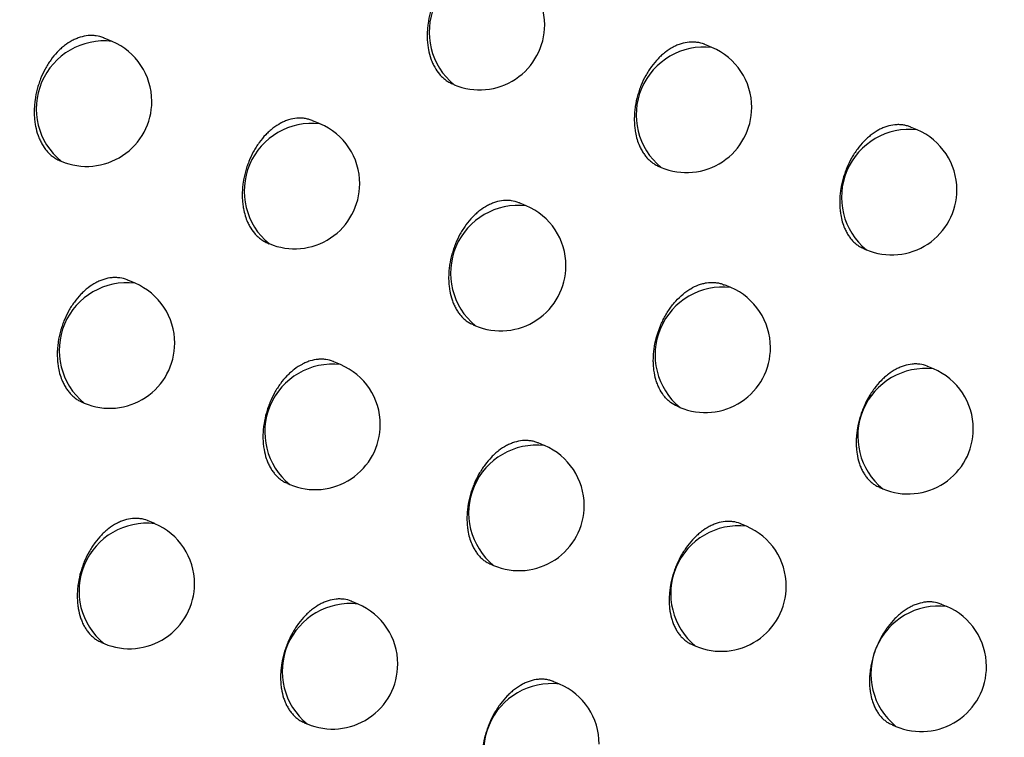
# Model space of a CAD drawing. Header units: millimetres. Extents: x -0.66 to 0.91, y -0.4 to 0.64.
# Tile 136 of 241: x 0.69367 to 0.70123, y -0.17097 to -0.16546. Entities that reach past the tile are written whole.
import ezdxf

# ---------------------------------------------------------------- set-up
doc = ezdxf.new("R2010")
doc.units = ezdxf.units.MM
doc.layers.add('FORMAT', color=7, linetype='Continuous')

msp = doc.modelspace()

# ---------------------------------------------------------------- linework, layer by layer
at = {"layer": 'FORMAT', "color": 7, "linetype": 'Continuous', "lineweight": 25}
for p, q in [((0.694383, -0.165626), (0.694323, -0.165601)), ((0.698988, -0.165673), (0.698934, -0.16565)), ((0.696996, -0.165953), (0.697009, -0.165958)), ((0.695979, -0.166259), (0.695922, -0.166235)), ((0.700563, -0.166306), (0.700513, -0.166285)), ((0.693983, -0.166543), (0.693993, -0.166547)), ((0.698582, -0.166587), (0.698598, -0.166594)), ((0.697562, -0.166889), (0.697509, -0.166867)), ((0.695575, -0.167174), (0.695589, -0.16718)), ((0.700154, -0.167218), (0.700174, -0.167227)), ((0.694559, -0.167483), (0.694503, -0.16746)), ((0.699132, -0.167517), (0.699083, -0.167496)), ((0.697155, -0.167803), (0.697172, -0.16781)), ((0.696136, -0.168108), (0.696085, -0.168086)), ((0.700689, -0.168142), (0.700643, -0.168122)), ((0.694154, -0.168398), (0.694169, -0.168404)), ((0.698722, -0.168429), (0.698743, -0.168438)), ((0.697701, -0.168731), (0.697653, -0.16871)), ((0.695729, -0.169021), (0.695747, -0.169029)), ((0.700275, -0.169052), (0.700299, -0.169062)), ((0.694711, -0.16933), (0.69466, -0.169309)), ((0.699253, -0.16935), (0.699208, -0.169332)), ((0.69729, -0.169642), (0.697312, -0.169652)), ((0.696271, -0.169948), (0.696223, -0.169928)), ((0.700789, -0.169967), (0.700749, -0.16995)), ((0.694302, -0.170243), (0.694321, -0.170251)), ((0.698838, -0.170261), (0.698863, -0.170271)), ((0.697817, -0.170562), (0.697773, -0.170544)), ((0.695858, -0.170859), (0.695881, -0.170869)), ((0.700371, -0.170875), (0.7004, -0.170888))]:
    msp.add_line(p, q, dxfattribs=at)
for centre, radius, start, end in [((0.697338, -0.165555), 0.0005209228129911, 83.34982, 230.761992), ((0.697204, -0.165498), 0.0005, 0, 67.055906), ((0.697204, -0.165498), 0.0005, 247.055906, 0), ((0.694322, -0.166143), 0.0005209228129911, 83.34982, 230.761992), ((0.694188, -0.166086), 0.0005000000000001, 0, 67.055906), ((0.698927, -0.16619), 0.0005209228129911, 83.34982, 230.761992), ((0.698793, -0.166133), 0.0005000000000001, 0, 67.055906), ((0.694188, -0.166086), 0.0005000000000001, 247.055906, 0), ((0.698793, -0.166133), 0.0005000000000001, 247.055906, 0), ((0.695918, -0.166776), 0.0005209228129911, 83.34982, 230.761992), ((0.695784, -0.166719), 0.0005000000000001, 0, 67.055906), ((0.700503, -0.166823), 0.0005209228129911, 83.34982, 230.761992), ((0.700368, -0.166766), 0.0005, 0, 67.055906), ((0.695784, -0.166719), 0.0005000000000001, 247.055906, 0), ((0.700368, -0.166766), 0.0005, 247.055906, 0), ((0.697502, -0.167406), 0.0005209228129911, 83.34982, 230.761992), ((0.697367, -0.167349), 0.0005000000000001, 0, 67.055906), ((0.697367, -0.167349), 0.0005000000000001, 247.055906, 0), ((0.694498, -0.168), 0.000520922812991, 83.34982, 230.761992), ((0.694364, -0.167944), 0.0005000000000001, 0, 67.055906), ((0.699072, -0.168034), 0.0005209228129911, 83.34982, 230.761992), ((0.698937, -0.167977), 0.0005, 0, 67.055906), ((0.694364, -0.167944), 0.0005000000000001, 247.055906, 0), ((0.698937, -0.167977), 0.0005, 247.055906, 0), ((0.696076, -0.168626), 0.0005209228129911, 83.34982, 230.761992), ((0.695942, -0.168569), 0.0005000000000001, 0, 67.055906), ((0.700628, -0.168659), 0.000520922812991, 83.34982, 230.761992), ((0.700494, -0.168602), 0.0005000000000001, 0, 67.055906), ((0.695942, -0.168569), 0.0005000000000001, 247.055906, 0), ((0.700494, -0.168602), 0.0005000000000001, 247.055906, 0), ((0.697641, -0.169248), 0.000520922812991, 83.34982, 230.761992), ((0.697507, -0.169191), 0.0005, 0, 67.055906), ((0.697507, -0.169191), 0.0005, 247.055906, 0), ((0.69465, -0.169848), 0.0005209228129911, 83.34982, 230.761992), ((0.694516, -0.169791), 0.0005000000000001, 0, 67.055906), ((0.699192, -0.169868), 0.000520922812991, 83.34982, 230.761992), ((0.699058, -0.169811), 0.0005000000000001, 0, 67.055906), ((0.694516, -0.169791), 0.0005000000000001, 247.055906, 0), ((0.699058, -0.169811), 0.0005000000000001, 247.055906, 0), ((0.69621, -0.170465), 0.000520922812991, 83.34982, 230.761992), ((0.696076, -0.170408), 0.0005000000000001, 0, 67.055906), ((0.700729, -0.170484), 0.0005209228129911, 83.34982, 230.761992), ((0.700595, -0.170427), 0.0005, 360, 67.055906), ((0.696076, -0.170408), 0.0005000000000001, 247.055906, 0), ((0.700595, -0.170427), 0.0005000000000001, 247.055906, 360), ((0.697756, -0.17108), 0.0005209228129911, 83.34982, 230.761992), ((0.697622, -0.171023), 0.0005, 0, 67.055906)]:
    msp.add_arc(centre, radius, start, end, dxfattribs=at)
for points, knots in [([(0.6705967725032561, -0.1727252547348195), (0.6713366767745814, -0.1722604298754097), (0.6774683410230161, -0.1684083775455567), (0.6889959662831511, -0.1612422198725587), (0.7051856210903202, -0.1513490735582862), (0.7213831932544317, -0.1416280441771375), (0.733603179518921, -0.1344214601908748), (0.7404230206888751, -0.1304512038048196), (0.7418410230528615, -0.1296256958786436)], [0, 0, 0, 0, 0.0311834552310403, 0.2584205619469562, 0.4856768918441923, 0.712990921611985, 0.9403241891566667, 1, 1, 1, 1]), ([(0.7413280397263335, -0.1357739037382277), (0.7334972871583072, -0.1400530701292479), (0.7178352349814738, -0.1486117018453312), (0.6949304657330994, -0.1619704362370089), (0.6798858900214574, -0.1712743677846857), (0.672587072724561, -0.1757881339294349)], [0, 0, 0, 0, 0.3398546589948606, 0.6797330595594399, 1, 1, 1, 1]), ([(0.7716482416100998, -0.1374241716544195), (0.7629459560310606, -0.1435037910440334), (0.7455392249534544, -0.1556645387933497), (0.719558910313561, -0.1749755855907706), (0.7023572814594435, -0.1885391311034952), (0.6937575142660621, -0.1953200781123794)], [0, 0, 0, 0, 0.3333052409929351, 0.666693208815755, 1, 1, 1, 1]), ([(0.6897636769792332, -0.1851559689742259), (0.6943681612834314, -0.1812856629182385), (0.70357902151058, -0.1735434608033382), (0.7174479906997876, -0.1622870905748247), (0.731347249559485, -0.1512673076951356), (0.7406269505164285, -0.1441630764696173), (0.7452677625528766, -0.1406102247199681)], [0, 0, 0, 0, 0.2497424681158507, 0.4995875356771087, 0.7497419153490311, 1, 1, 1, 1]), ([(0.7392231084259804, -0.1442338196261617), (0.7308114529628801, -0.1507881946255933), (0.717937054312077, -0.1608199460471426), (0.700639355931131, -0.1749681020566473), (0.6917616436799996, -0.1824570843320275), (0.6873219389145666, -0.1862022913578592)], [0, 0, 0, 0, 0.4851334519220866, 0.7425175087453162, 1, 1, 1, 1]), ([(0.6904517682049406, -0.1919713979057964), (0.6924596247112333, -0.1903677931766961), (0.7027261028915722, -0.182168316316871), (0.7213285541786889, -0.1677778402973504), (0.7383869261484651, -0.1551697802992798), (0.7471314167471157, -0.1488758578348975), (0.7475249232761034, -0.1485926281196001)], [0, 0, 0, 0, 0.1061557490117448, 0.5427906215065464, 0.9794253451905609, 1, 1, 1, 1]), ([(0.6973409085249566, -0.1650129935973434), (0.6973394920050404, -0.1650123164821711), (0.69732012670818, -0.1650030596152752), (0.6972890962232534, -0.1649960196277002), (0.697249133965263, -0.1649924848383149), (0.6972083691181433, -0.1649939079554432), (0.6971668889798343, -0.1650021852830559), (0.6971256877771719, -0.1650172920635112), (0.6970849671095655, -0.1650367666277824), (0.6970452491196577, -0.1650626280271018), (0.6970075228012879, -0.1650942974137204), (0.6969713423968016, -0.1651296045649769), (0.6969377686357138, -0.1651700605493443), (0.6969076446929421, -0.1652147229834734), (0.6968799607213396, -0.1652619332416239), (0.6968561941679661, -0.1653125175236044), (0.6968369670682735, -0.1653652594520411), (0.6968208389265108, -0.1654191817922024), (0.6968095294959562, -0.1654743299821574), (0.6968033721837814, -0.1655293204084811), (0.6968013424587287, -0.1655702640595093), (0.6968018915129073, -0.1656104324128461), (0.6968050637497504, -0.165650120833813), (0.6968127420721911, -0.1657010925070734), (0.6968255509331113, -0.1657493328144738), (0.6968431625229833, -0.1657935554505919), (0.6968639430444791, -0.1658348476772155), (0.6968891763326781, -0.1658712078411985), (0.6969182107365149, -0.165901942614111), (0.6969419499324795, -0.1659217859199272), (0.6969676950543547, -0.1659398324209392), (0.6969869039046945, -0.1659472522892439), (0.6969969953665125, -0.1659511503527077)], [0, 0, 0, 0, 0.0042344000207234, 0.0578886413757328, 0.0852812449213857, 0.1117035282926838, 0.1651596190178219, 0.1924499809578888, 0.2187979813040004, 0.2721015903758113, 0.2993113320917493, 0.3256452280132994, 0.3789176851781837, 0.4061084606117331, 0.4324952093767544, 0.485872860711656, 0.5131155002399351, 0.539595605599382, 0.5931620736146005, 0.6205013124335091, 0.647070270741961, 0.6738244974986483, 0.7008655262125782, 0.7282993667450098, 0.7814711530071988, 0.8087534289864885, 0.8362367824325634, 0.8895680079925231, 0.9166397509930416, 0.9441084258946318, 0.970637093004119, 1, 1, 1, 1]), ([(0.6943227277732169, -0.16560082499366), (0.694321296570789, -0.1656001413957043), (0.6943018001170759, -0.1655908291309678), (0.6942706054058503, -0.1655837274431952), (0.6942304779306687, -0.165580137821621), (0.6941895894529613, -0.1655815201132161), (0.6941480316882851, -0.1655897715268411), (0.694106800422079, -0.1656048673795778), (0.6940660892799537, -0.1656243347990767), (0.6940264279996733, -0.1656501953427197), (0.6939887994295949, -0.1656818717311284), (0.6939527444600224, -0.1657171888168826), (0.6939193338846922, -0.1657576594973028), (0.693889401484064, -0.1658023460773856), (0.6938619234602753, -0.1658495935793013), (0.6938383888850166, -0.1659002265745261), (0.6938194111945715, -0.1659530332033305), (0.6938035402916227, -0.1660070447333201), (0.6937925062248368, -0.166062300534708), (0.6937866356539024, -0.1661174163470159), (0.6937848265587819, -0.1661584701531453), (0.6937856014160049, -0.1661987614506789), (0.6937890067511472, -0.1662385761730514), (0.6937969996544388, -0.166289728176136), (0.6938101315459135, -0.1663381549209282), (0.6938280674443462, -0.1663825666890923), (0.6938491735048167, -0.1664240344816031), (0.6938747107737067, -0.1664606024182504), (0.6939040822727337, -0.1664914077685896), (0.6939279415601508, -0.1665116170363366), (0.6939534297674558, -0.1665282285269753), (0.6939717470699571, -0.1665384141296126), (0.693981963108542, -0.1665421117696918), (0.6939828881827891, -0.1665424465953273)], [0, 0, 0, 0, 0.0042520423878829, 0.057923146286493, 0.0853253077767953, 0.1117351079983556, 0.165166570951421, 0.1924450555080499, 0.2187655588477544, 0.2720137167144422, 0.2991952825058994, 0.3254987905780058, 0.3787094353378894, 0.405868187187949, 0.4322348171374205, 0.4855710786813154, 0.512791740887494, 0.5392704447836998, 0.592833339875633, 0.6201698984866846, 0.6467563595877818, 0.6735280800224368, 0.7005865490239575, 0.728037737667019, 0.781266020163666, 0.8085773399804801, 0.8360900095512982, 0.8894740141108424, 0.916572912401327, 0.9440696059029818, 0.9706108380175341, 0.9973387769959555, 1, 1, 1, 1]), ([(0.6989336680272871, -0.1656502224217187), (0.6989322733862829, -0.1656495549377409), (0.6989131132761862, -0.1656403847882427), (0.6988823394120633, -0.1656334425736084), (0.6988426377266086, -0.1656299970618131), (0.6988020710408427, -0.1656314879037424), (0.6987607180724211, -0.165639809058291), (0.6987195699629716, -0.1656549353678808), (0.6986788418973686, -0.1656744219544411), (0.698639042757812, -0.1657002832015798), (0.6986011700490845, -0.1657319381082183), (0.6985647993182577, -0.1657672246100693), (0.6985309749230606, -0.1658076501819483), (0.6985005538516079, -0.1658522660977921), (0.6984725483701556, -0.1658994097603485), (0.6984484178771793, -0.16594990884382), (0.6984287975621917, -0.1660025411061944), (0.6984122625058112, -0.1660563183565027), (0.6984005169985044, -0.1661112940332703), (0.6983939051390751, -0.1661660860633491), (0.6983915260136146, -0.1662068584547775), (0.6983917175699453, -0.1662468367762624), (0.6983945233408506, -0.1662863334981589), (0.6984035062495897, -0.1663497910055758), (0.6984211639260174, -0.1664088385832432), (0.6984463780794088, -0.1664597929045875), (0.6984637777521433, -0.1664880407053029), (0.6984831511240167, -0.1665135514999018), (0.6985047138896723, -0.1665364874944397), (0.6985280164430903, -0.1665564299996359), (0.6985529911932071, -0.1665728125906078), (0.6985709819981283, -0.1665828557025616), (0.6985810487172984, -0.1665864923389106), (0.6985819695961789, -0.1665868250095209)], [0, 0, 0, 0, 0.0042102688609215, 0.057842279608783, 0.085222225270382, 0.1116623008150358, 0.1651535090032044, 0.192460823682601, 0.2188477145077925, 0.2722297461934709, 0.2994793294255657, 0.3258563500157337, 0.3792165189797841, 0.4064527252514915, 0.4328682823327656, 0.4863051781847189, 0.5135792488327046, 0.5400620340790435, 0.5936349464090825, 0.6209786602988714, 0.6475241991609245, 0.6742550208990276, 0.7012727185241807, 0.7286833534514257, 0.8088803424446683, 0.8363243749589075, 0.8628852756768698, 0.8896323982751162, 0.9166682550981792, 0.9440998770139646, 0.9706127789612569, 0.9973117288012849, 1, 1, 1, 1]), ([(0.6959221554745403, -0.1662350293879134), (0.6959207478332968, -0.1662343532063), (0.6959104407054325, -0.1662294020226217), (0.6958899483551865, -0.1662233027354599), (0.6958606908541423, -0.1662170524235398), (0.6958305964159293, -0.1662146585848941), (0.6957899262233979, -0.1662160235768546), (0.6957484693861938, -0.1662243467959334), (0.695707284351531, -0.1662394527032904), (0.6956665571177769, -0.1662589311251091), (0.6956268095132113, -0.1662847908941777), (0.6955890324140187, -0.1663164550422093), (0.6955527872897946, -0.1663517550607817), (0.6955191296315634, -0.1663922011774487), (0.6954889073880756, -0.1664368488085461), (0.6954611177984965, -0.1664840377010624), (0.6954372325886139, -0.1665345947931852), (0.6954178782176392, -0.1665873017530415), (0.6954016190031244, -0.1666411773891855), (0.6953901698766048, -0.1666962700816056), (0.6953838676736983, -0.1667511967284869), (0.6953817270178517, -0.1667920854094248), (0.6953821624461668, -0.1668321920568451), (0.6953852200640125, -0.1668718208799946), (0.6953946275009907, -0.1669355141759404), (0.6954127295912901, -0.1669948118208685), (0.69544346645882, -0.1670561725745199), (0.695468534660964, -0.1670925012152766), (0.6954974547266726, -0.1671230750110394), (0.6955209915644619, -0.167143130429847), (0.6955461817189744, -0.1671596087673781), (0.695564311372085, -0.1671697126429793), (0.6955744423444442, -0.1671733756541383), (0.6955753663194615, -0.1671737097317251)], [0, 0, 0, 0, 0.0042238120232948, 0.0309278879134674, 0.0579211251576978, 0.085310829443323, 0.1117404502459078, 0.1652110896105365, 0.1925085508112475, 0.2188709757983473, 0.272203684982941, 0.2994282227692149, 0.3257778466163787, 0.3790822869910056, 0.4062896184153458, 0.4326870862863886, 0.4860867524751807, 0.5133410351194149, 0.5398229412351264, 0.593393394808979, 0.6207350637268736, 0.6472971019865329, 0.6740444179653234, 0.7010785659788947, 0.7285055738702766, 0.8087821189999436, 0.8362534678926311, 0.8895642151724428, 0.9166253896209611, 0.9440831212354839, 0.9706080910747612, 0.9973193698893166, 1, 1, 1, 1]), ([(0.7005131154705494, -0.1662847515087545), (0.7005117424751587, -0.1662840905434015), (0.7005016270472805, -0.1662792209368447), (0.70048144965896, -0.166273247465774), (0.7004525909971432, -0.166267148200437), (0.7004228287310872, -0.1662648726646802), (0.7003825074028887, -0.1662663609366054), (0.7003412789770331, -0.1662747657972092), (0.7003001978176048, -0.1662899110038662), (0.7002594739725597, -0.1663094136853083), (0.7002196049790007, -0.1663352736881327), (0.7001815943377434, -0.1663669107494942), (0.7001450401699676, -0.1664021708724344), (0.7001109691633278, -0.1664425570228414), (0.7000802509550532, -0.1664871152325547), (0.7000519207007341, -0.1665341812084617), (0.700027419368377, -0.1665845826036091), (0.7000073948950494, -0.1666370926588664), (0.6999904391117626, -0.1666907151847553), (0.6999782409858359, -0.1667455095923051), (0.6999711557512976, -0.1668000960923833), (0.6999684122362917, -0.1668406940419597), (0.6999682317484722, -0.1668804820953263), (0.6999706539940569, -0.1669197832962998), (0.6999789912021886, -0.1669828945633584), (0.6999959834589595, -0.1670415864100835), (0.7000205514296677, -0.1670921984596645), (0.7000375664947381, -0.1671202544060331), (0.7000565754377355, -0.167145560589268), (0.7000777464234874, -0.1671683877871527), (0.700100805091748, -0.1671879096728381), (0.700125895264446, -0.1672056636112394), (0.7001447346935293, -0.1672129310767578), (0.7001546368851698, -0.1672167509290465)], [0, 0, 0, 0, 0.0041906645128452, 0.0308743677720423, 0.0578460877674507, 0.0852125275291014, 0.1116651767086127, 0.1651810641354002, 0.1925001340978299, 0.2189179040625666, 0.2723621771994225, 0.2996433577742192, 0.3260551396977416, 0.3794860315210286, 0.4067589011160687, 0.4331970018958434, 0.4866803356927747, 0.513979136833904, 0.5404619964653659, 0.5940359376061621, 0.6213811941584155, 0.6479044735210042, 0.6746130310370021, 0.7016085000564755, 0.7289969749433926, 0.8090899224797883, 0.8364982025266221, 0.8630275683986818, 0.8897427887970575, 0.9167460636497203, 0.9441440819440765, 0.970641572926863, 0.9999999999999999, 0.9999999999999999, 0.9999999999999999, 0.9999999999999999]), ([(0.6975092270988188, -0.1668669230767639), (0.6975078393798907, -0.1668662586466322), (0.6974887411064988, -0.1668571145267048), (0.6974580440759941, -0.1668502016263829), (0.6974184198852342, -0.1668467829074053), (0.6973779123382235, -0.1668482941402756), (0.6973365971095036, -0.166856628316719), (0.6972954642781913, -0.1668717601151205), (0.697254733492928, -0.1668912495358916), (0.697214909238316, -0.1669171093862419), (0.6971769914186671, -0.1669487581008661), (0.6971405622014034, -0.1669840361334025), (0.6971066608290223, -0.1670244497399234), (0.6970761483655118, -0.1670690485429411), (0.6970480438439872, -0.1671161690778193), (0.6970238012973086, -0.167166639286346), (0.6970040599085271, -0.1672192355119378), (0.6969873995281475, -0.1672729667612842), (0.6969755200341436, -0.1673278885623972), (0.6969687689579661, -0.1673826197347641), (0.6969662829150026, -0.1674233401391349), (0.6969663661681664, -0.1674632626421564), (0.6969690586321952, -0.167502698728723), (0.6969760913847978, -0.1675533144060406), (0.6969882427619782, -0.1676011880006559), (0.6970051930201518, -0.1676450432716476), (0.6970203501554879, -0.1676758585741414), (0.6970376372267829, -0.1677040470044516), (0.6970569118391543, -0.1677294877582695), (0.6970783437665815, -0.1677524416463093), (0.6971016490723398, -0.1677720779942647), (0.697126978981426, -0.1677899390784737), (0.6971459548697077, -0.1677972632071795), (0.6971559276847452, -0.1678011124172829)], [0, 0, 0, 0, 0.0042013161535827, 0.0578199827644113, 0.0851927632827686, 0.1116340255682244, 0.1651273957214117, 0.1924355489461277, 0.2188293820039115, 0.2722253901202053, 0.2994820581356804, 0.3258671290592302, 0.3792437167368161, 0.4064884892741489, 0.4329080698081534, 0.4863533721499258, 0.5136320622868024, 0.5401116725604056, 0.5936784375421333, 0.6210193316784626, 0.6475547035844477, 0.6742753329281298, 0.7012828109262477, 0.7286831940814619, 0.7817516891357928, 0.8089808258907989, 0.836410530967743, 0.8629587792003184, 0.8896931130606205, 0.9167159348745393, 0.9441341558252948, 0.9706395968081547, 1, 1, 1, 1]), ([(0.6945032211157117, -0.1674599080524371), (0.6945018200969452, -0.1674592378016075), (0.6944825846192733, -0.167450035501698), (0.6944517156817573, -0.167443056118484), (0.6944119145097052, -0.1674395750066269), (0.6943712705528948, -0.1674410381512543), (0.6943298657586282, -0.1674493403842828), (0.6942886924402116, -0.1674644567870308), (0.694247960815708, -0.1674839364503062), (0.6942081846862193, -0.1675097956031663), (0.6941703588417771, -0.1675414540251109), (0.6941340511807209, -0.1675767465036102), (0.6941003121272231, -0.1676171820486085), (0.6940699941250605, -0.1676618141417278), (0.6940421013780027, -0.1677089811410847), (0.6940181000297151, -0.1677595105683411), (0.6939986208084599, -0.1678121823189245), (0.6939822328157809, -0.1678660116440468), (0.6939706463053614, -0.1679210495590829), (0.6939642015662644, -0.1679759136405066), (0.6939619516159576, -0.1680167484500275), (0.6939622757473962, -0.1680567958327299), (0.6939652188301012, -0.1680963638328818), (0.6939744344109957, -0.1681599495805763), (0.6939923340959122, -0.1682191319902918), (0.6940177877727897, -0.1682702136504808), (0.694035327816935, -0.1682985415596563), (0.6940548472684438, -0.1683241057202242), (0.6940765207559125, -0.1683471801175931), (0.6941000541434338, -0.1683669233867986), (0.6941256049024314, -0.1683848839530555), (0.6941447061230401, -0.1683922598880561), (0.6941547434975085, -0.1683961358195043)], [0, 0, 0, 0, 0.0042140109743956, 0.0578568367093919, 0.085242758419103, 0.1116781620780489, 0.1651602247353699, 0.1924632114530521, 0.2188380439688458, 0.2721957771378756, 0.299433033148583, 0.3257963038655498, 0.3791285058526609, 0.406350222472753, 0.4327566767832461, 0.486174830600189, 0.5134389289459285, 0.5399215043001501, 0.59349363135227, 0.6208365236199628, 0.6473911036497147, 0.6741309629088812, 0.7011576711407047, 0.7285772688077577, 0.8088182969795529, 0.836277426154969, 0.8628523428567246, 0.8896136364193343, 0.9166639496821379, 0.9441104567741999, 0.970630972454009, 1, 1, 1, 1]), ([(0.698722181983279, -0.1684285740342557), (0.6987171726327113, -0.1684264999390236), (0.698694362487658, -0.1684170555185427), (0.6986653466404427, -0.1683967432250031), (0.6986360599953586, -0.1683689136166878), (0.698609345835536, -0.168337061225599), (0.6985866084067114, -0.1682997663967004), (0.6985684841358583, -0.1682578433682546), (0.6985535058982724, -0.1682131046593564), (0.6985433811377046, -0.1681645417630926), (0.698538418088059, -0.168113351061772), (0.6985372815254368, -0.1680738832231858), (0.6985387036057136, -0.1680338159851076), (0.698542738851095, -0.1679927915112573), (0.6985537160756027, -0.1679244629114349), (0.6985732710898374, -0.1678557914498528), (0.6986001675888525, -0.167791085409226), (0.6986185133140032, -0.1677533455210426), (0.6986387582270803, -0.1677172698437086), (0.6986611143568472, -0.1676825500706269), (0.6986851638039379, -0.1676499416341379), (0.6987191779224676, -0.1676096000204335), (0.6987559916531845, -0.1675740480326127), (0.6987947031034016, -0.1675442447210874), (0.6988344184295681, -0.1675184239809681), (0.6988753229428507, -0.1674987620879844), (0.698916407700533, -0.1674858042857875), (0.6989573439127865, -0.1674773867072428), (0.6989978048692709, -0.1674756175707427), (0.6990365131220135, -0.1674812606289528), (0.6990621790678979, -0.1674869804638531), (0.6990767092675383, -0.1674944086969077), (0.6990826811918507, -0.1674974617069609)], [0, 0, 0, 0, 0.0150557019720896, 0.0685563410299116, 0.0958647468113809, 0.1223389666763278, 0.1758958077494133, 0.2032327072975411, 0.229739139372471, 0.2833614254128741, 0.3107321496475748, 0.3372617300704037, 0.3639767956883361, 0.3909791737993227, 0.4183751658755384, 0.4984410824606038, 0.5258407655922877, 0.552349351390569, 0.5790437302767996, 0.6060260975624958, 0.6334031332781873, 0.6598728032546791, 0.713423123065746, 0.7407598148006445, 0.7671936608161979, 0.8206707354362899, 0.8479690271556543, 0.8743889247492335, 0.927836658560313, 0.955118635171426, 0.9815537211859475, 1, 1, 1, 1]), ([(0.6960846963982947, -0.1680865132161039), (0.6960833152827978, -0.1680858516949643), (0.696064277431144, -0.1680767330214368), (0.6960336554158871, -0.1680698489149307), (0.6959941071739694, -0.1680664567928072), (0.6959536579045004, -0.1680679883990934), (0.6959123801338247, -0.1680763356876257), (0.6958712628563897, -0.1680914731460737), (0.6958305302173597, -0.1681109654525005), (0.6957906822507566, -0.168136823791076), (0.6957527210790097, -0.1681684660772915), (0.6957162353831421, -0.1682037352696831), (0.6956822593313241, -0.1682441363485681), (0.6956516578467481, -0.1682887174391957), (0.6956234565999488, -0.1683358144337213), (0.6955991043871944, -0.1683862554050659), (0.6955792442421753, -0.1684388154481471), (0.6955624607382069, -0.1684925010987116), (0.6955504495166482, -0.1685473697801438), (0.6955435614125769, -0.168602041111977), (0.6955409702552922, -0.1686427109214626), (0.6955409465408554, -0.168682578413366), (0.6955435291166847, -0.1687219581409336), (0.6955504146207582, -0.1687724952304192), (0.6955624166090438, -0.1688202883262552), (0.6955792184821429, -0.1688640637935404), (0.6955942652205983, -0.1688948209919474), (0.6956114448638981, -0.1689229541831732), (0.6956306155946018, -0.1689483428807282), (0.6956519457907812, -0.1689712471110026), (0.6956751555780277, -0.1689908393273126), (0.6957003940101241, -0.1690086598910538), (0.6957193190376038, -0.1690159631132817), (0.6957292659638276, -0.1690198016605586)], [0, 0, 0, 0, 0.0041935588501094, 0.05780570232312, 0.0851748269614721, 0.1116200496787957, 0.165121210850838, 0.1924330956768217, 0.2188362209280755, 0.2722509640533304, 0.2995171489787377, 0.325912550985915, 0.3793101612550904, 0.4065658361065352, 0.4329920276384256, 0.4864509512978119, 0.5137368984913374, 0.5402164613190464, 0.5937833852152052, 0.6211246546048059, 0.6476535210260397, 0.674367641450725, 0.7013686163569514, 0.7287625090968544, 0.7818113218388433, 0.8090303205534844, 0.8364497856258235, 0.8629892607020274, 0.8897147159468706, 0.9167284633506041, 0.9441373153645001, 0.9706387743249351, 1, 1, 1, 1]), ([(0.7006432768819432, -0.168122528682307), (0.7006419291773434, -0.1681218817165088), (0.7006232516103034, -0.1681129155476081), (0.7005930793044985, -0.1681062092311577), (0.700553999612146, -0.168102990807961), (0.7005139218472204, -0.168104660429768), (0.7004728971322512, -0.1681131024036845), (0.7004319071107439, -0.1681282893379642), (0.7003912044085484, -0.1681478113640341), (0.7003512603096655, -0.168173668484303), (0.7003130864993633, -0.168205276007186), (0.7002763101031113, -0.1682404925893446), (0.7002419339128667, -0.1682808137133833), (0.7002108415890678, -0.168325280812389), (0.700182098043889, -0.1683722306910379), (0.7001571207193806, -0.1684224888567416), (0.7001365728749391, -0.1684748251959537), (0.7001190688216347, -0.168528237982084), (0.7001062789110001, -0.1685827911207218), (0.7000985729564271, -0.1686371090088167), (0.7000953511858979, -0.1686774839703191), (0.7000946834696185, -0.1687170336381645), (0.7000966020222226, -0.1687560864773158), (0.7001025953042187, -0.1688061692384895), (0.7001136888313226, -0.1688534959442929), (0.7001295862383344, -0.1688968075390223), (0.7001439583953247, -0.1689272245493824), (0.7001604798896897, -0.1689550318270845), (0.7001790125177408, -0.1689801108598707), (0.7001997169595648, -0.1690027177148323), (0.7002223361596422, -0.169022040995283), (0.7002470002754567, -0.1690396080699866), (0.7002655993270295, -0.1690467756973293), (0.7002753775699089, -0.1690505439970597)], [0, 0, 0, 0, 0.0041667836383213, 0.0577466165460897, 0.0850977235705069, 0.1115606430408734, 0.165096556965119, 0.1924250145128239, 0.2188712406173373, 0.272372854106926, 0.2996831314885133, 0.3261272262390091, 0.3796238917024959, 0.4069309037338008, 0.4333889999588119, 0.486913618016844, 0.5142345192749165, 0.5407149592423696, 0.5942848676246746, 0.6216290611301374, 0.6481281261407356, 0.674812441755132, 0.7017836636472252, 0.7291478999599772, 0.7821042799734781, 0.8092757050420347, 0.8366471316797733, 0.8631446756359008, 0.8898277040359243, 0.9167981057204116, 0.9441622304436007, 0.9706439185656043, 1, 1, 1, 1]), ([(0.69765327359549, -0.1687105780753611), (0.6976519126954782, -0.1687099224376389), (0.6976418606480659, -0.168705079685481), (0.6976217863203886, -0.1686991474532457), (0.6975930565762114, -0.1686930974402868), (0.6975634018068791, -0.1686908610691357), (0.6975231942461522, -0.1686923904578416), (0.6974820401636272, -0.1687008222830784), (0.6974409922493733, -0.1687159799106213), (0.6974002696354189, -0.1687354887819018), (0.697360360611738, -0.1687613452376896), (0.6973222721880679, -0.1687929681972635), (0.6972856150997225, -0.1688282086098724), (0.6972514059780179, -0.1688685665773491), (0.6972205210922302, -0.1689130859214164), (0.6971920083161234, -0.168960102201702), (0.6971672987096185, -0.1690104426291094), (0.6971470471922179, -0.1690628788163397), (0.697129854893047, -0.1691164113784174), (0.6971174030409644, -0.1691711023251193), (0.6971100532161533, -0.1692255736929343), (0.6971071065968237, -0.1692660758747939), (0.6971067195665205, -0.1693057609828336), (0.6971089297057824, -0.1693449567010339), (0.6971169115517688, -0.1694078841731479), (0.6971335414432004, -0.1694663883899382), (0.6971577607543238, -0.1695168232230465), (0.697174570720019, -0.1695447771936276), (0.6971933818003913, -0.169569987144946), (0.6972143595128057, -0.1695927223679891), (0.6972372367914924, -0.1696121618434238), (0.6972621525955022, -0.1696298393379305), (0.6972808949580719, -0.1696370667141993), (0.6972907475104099, -0.1696408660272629)], [0, 0, 0, 0, 0.004177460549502, 0.0308560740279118, 0.057822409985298, 0.0851830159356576, 0.1116418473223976, 0.1651698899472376, 0.1924947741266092, 0.2189272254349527, 0.2724010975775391, 0.2996973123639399, 0.3261254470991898, 0.3795896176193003, 0.4068797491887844, 0.4333282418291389, 0.4868329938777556, 0.5141432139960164, 0.5406258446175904, 0.5941997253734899, 0.6215454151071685, 0.6480582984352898, 0.6747564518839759, 0.7017415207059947, 0.7291196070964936, 0.8091657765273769, 0.8365579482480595, 0.8630737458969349, 0.8897752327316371, 0.9167644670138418, 0.9441479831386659, 0.9706395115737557, 1, 1, 1, 1]), ([(0.6946600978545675, -0.1693089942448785), (0.6946587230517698, -0.1693083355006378), (0.6946397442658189, -0.1692992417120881), (0.6946091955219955, -0.1692923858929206), (0.6945697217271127, -0.1692890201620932), (0.6945293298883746, -0.1692905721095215), (0.694488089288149, -0.1692989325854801), (0.6944469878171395, -0.169314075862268), (0.6944062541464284, -0.169333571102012), (0.694366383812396, -0.1693594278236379), (0.6943283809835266, -0.1693910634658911), (0.694291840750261, -0.1694263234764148), (0.6942577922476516, -0.1694667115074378), (0.6942271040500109, -0.1695112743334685), (0.6941988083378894, -0.1695583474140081), (0.6941743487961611, -0.1696087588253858), (0.6941543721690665, -0.1696612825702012), (0.6941374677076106, -0.1697149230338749), (0.6941253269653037, -0.1697697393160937), (0.6941183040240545, -0.1698243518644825), (0.694115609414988, -0.1698649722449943), (0.6941154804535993, -0.1699047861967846), (0.6941179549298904, -0.1699441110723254), (0.6941246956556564, -0.1699945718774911), (0.6941365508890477, -0.1700422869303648), (0.6941532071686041, -0.1700859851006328), (0.6941681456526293, -0.1701166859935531), (0.6941852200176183, -0.1701447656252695), (0.6942042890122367, -0.1701701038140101), (0.6942255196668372, -0.1701929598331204), (0.6942486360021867, -0.170212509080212), (0.6942737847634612, -0.1702302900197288), (0.6942926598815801, -0.1702375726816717), (0.6943025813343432, -0.1702414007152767)], [0, 0, 0, 0, 0.004186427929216, 0.0577925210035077, 0.08515825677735, 0.1116071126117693, 0.1651154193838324, 0.1924307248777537, 0.2188424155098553, 0.2722744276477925, 0.299549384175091, 0.3259543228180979, 0.3793713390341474, 0.40663707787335, 0.4330693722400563, 0.4865408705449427, 0.5138335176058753, 0.5403130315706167, 0.5938800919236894, 0.6212217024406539, 0.6477445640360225, 0.6744526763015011, 0.7014476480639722, 0.7288355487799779, 0.7818662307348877, 0.809075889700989, 0.8364859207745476, 0.863017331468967, 0.889734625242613, 0.9167400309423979, 0.9441402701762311, 0.9706380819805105, 1, 1, 1, 1]), ([(0.6992081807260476, -0.1693317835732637), (0.6992068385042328, -0.1693311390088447), (0.699188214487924, -0.1693221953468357), (0.699158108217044, -0.1693155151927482), (0.6991190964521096, -0.1693123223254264), (0.699079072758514, -0.169314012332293), (0.6990380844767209, -0.1693224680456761), (0.698997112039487, -0.1693376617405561), (0.6989564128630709, -0.1693571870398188), (0.6989164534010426, -0.1693830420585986), (0.6988782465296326, -0.169414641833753), (0.6988414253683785, -0.1694498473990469), (0.6988069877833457, -0.1694901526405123), (0.6987758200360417, -0.1695345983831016), (0.6987469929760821, -0.1695815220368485), (0.6987219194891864, -0.1696317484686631), (0.698701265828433, -0.1696840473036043), (0.6986836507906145, -0.1697374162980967), (0.6986707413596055, -0.1697919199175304), (0.6986629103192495, -0.16984618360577), (0.6986595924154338, -0.1698865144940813), (0.6986588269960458, -0.1699260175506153), (0.6986606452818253, -0.1699650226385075), (0.6986665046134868, -0.1700150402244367), (0.6986774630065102, -0.1700623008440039), (0.6986932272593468, -0.1701055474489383), (0.698707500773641, -0.1701359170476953), (0.6987239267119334, -0.1701636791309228), (0.6987423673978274, -0.1701887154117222), (0.6987629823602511, -0.1702112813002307), (0.6987855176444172, -0.1702305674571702), (0.698810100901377, -0.1702480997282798), (0.6988286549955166, -0.170255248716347), (0.6988384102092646, -0.1702590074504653)], [0, 0, 0, 0, 0.0041611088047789, 0.0577375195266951, 0.0850867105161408, 0.1115516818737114, 0.1650916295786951, 0.1924220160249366, 0.2188731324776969, 0.2723846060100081, 0.299699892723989, 0.3261494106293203, 0.3796571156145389, 0.4069698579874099, 0.4334313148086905, 0.4869628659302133, 0.5142874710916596, 0.5407676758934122, 0.5943372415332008, 0.6216814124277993, 0.6481769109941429, 0.6748576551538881, 0.7018253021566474, 0.7291859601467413, 0.7821321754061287, 0.8092983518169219, 0.8366644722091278, 0.8631577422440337, 0.8898364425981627, 0.9168024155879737, 0.9441619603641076, 0.9706419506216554, 1, 1, 1, 1]), ([(0.6962233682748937, -0.1699278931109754), (0.6962220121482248, -0.1699272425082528), (0.6962032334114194, -0.1699182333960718), (0.6961729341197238, -0.1699114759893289), (0.696133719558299, -0.1699082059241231), (0.6960935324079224, -0.1699098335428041), (0.6960524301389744, -0.1699182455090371), (0.696011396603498, -0.1699334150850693), (0.6959706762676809, -0.1699529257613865), (0.695930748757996, -0.1699787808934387), (0.6958926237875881, -0.1700103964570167), (0.6958559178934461, -0.1700456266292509), (0.6958216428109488, -0.1700859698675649), (0.6957906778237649, -0.1701304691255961), (0.6957620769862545, -0.1701774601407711), (0.6957372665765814, -0.1702277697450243), (0.6957169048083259, -0.1702801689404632), (0.6956995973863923, -0.1703336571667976), (0.6956870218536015, -0.1703882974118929), (0.6956795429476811, -0.1704427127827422), (0.6956764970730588, -0.1704831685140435), (0.6956760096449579, -0.1705228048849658), (0.695678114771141, -0.170561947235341), (0.6956843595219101, -0.1706121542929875), (0.6956957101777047, -0.1706596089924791), (0.6957118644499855, -0.170703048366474), (0.6957264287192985, -0.1707335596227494), (0.6957431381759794, -0.170761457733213), (0.6957618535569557, -0.1707866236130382), (0.6957827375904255, -0.1708093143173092), (0.6958055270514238, -0.1708287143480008), (0.6958303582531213, -0.1708463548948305), (0.6958490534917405, -0.1708535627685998), (0.6958588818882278, -0.1708573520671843)], [0, 0, 0, 0, 0.0041711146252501, 0.0577588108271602, 0.0851142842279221, 0.1115732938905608, 0.1651015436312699, 0.1924263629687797, 0.2188627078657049, 0.2723444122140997, 0.2996445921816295, 0.3260773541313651, 0.3795509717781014, 0.4068460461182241, 0.4332965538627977, 0.4868055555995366, 0.5141181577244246, 0.5405981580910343, 0.5941668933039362, 0.6215101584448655, 0.6480159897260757, 0.6747070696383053, 0.7016850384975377, 0.7290559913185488, 0.7820338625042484, 0.8092163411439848, 0.8365989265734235, 0.8631063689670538, 0.8897994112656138, 0.916780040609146, 0.944154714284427, 0.9706412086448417, 1, 1, 1, 1]), ([(0.7007486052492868, -0.1699497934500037), (0.7007472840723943, -0.1699491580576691), (0.7007288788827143, -0.1699403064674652), (0.7006990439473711, -0.1699337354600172), (0.7006603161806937, -0.1699306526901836), (0.7006205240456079, -0.1699324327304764), (0.7005796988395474, -0.1699409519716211), (0.7005388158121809, -0.1699561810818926), (0.7004981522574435, -0.1699757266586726), (0.700458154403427, -0.1700015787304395), (0.7004198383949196, -0.1700331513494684), (0.7003828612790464, -0.1700683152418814), (0.7003482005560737, -0.1701085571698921), (0.7003167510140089, -0.1701529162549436), (0.700287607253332, -0.170199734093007), (0.7002621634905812, -0.1702498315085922), (0.7002410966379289, -0.1703019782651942), (0.7002230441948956, -0.1703551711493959), (0.7002096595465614, -0.1704094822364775), (0.7001992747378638, -0.1704768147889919), (0.7001959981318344, -0.1705302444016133), (0.7001978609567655, -0.1705817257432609), (0.7002045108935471, -0.1706440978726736), (0.7002197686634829, -0.1707019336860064), (0.7002426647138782, -0.1707517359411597), (0.7002586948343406, -0.170779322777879), (0.7002767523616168, -0.170804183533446), (0.7002969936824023, -0.1708265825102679), (0.7003191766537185, -0.1708457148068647), (0.7003434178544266, -0.1708631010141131), (0.7003617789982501, -0.170870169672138), (0.7003714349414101, -0.170873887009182)], [0, 0, 0, 0, 0.0041432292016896, 0.0577189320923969, 0.0850672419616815, 0.1115433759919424, 0.1651055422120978, 0.1924468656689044, 0.2189179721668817, 0.2724697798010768, 0.2998055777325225, 0.3262768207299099, 0.3798286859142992, 0.4071642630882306, 0.4336410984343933, 0.4872041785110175, 0.5145453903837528, 0.5410298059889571, 0.5946083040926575, 0.6219575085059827, 0.6748823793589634, 0.7020372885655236, 0.7293919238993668, 0.8093296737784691, 0.836684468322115, 0.8631696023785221, 0.8898400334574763, 0.9167974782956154, 0.9441480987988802, 0.9706280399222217, 1, 1, 1, 1]), ([(0.6977731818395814, -0.1705440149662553), (0.6977718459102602, -0.1705433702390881), (0.6977619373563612, -0.1705385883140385), (0.6977420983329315, -0.170532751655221), (0.6977136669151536, -0.1705268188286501), (0.6976842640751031, -0.1705246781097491), (0.6976443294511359, -0.1705263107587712), (0.697603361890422, -0.1705348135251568), (0.6975624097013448, -0.1705500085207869), (0.6975217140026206, -0.1705695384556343), (0.6974817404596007, -0.1705953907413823), (0.6974435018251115, -0.1706269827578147), (0.6974066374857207, -0.1706621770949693), (0.69737214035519, -0.1707024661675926), (0.6973408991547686, -0.1707468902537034), (0.6973119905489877, -0.1707937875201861), (0.697286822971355, -0.1708439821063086), (0.6972660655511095, -0.1708962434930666), (0.6972483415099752, -0.1709495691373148), (0.697235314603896, -0.1710040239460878), (0.697227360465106, -0.1710582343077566), (0.6972239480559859, -0.1710985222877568), (0.6972230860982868, -0.1711379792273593), (0.697224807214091, -0.1711769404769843), (0.6972319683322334, -0.171239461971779), (0.6972477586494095, -0.171297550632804), (0.6972711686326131, -0.1713475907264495), (0.6972875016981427, -0.1713753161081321), (0.6973058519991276, -0.1714003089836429), (0.6973263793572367, -0.1714228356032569), (0.697348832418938, -0.1714420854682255), (0.6973733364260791, -0.1714595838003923), (0.6973918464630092, -0.1714667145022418), (0.6974015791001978, -0.1714704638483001)], [0, 0, 0, 0, 0.004156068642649, 0.0308254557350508, 0.0577820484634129, 0.085132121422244, 0.1116014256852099, 0.1651500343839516, 0.1924847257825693, 0.218942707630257, 0.2724680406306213, 0.2997903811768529, 0.3262472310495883, 0.3797698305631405, 0.4070902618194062, 0.4335571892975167, 0.4870999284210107, 0.5144303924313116, 0.5409128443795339, 0.5944870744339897, 0.621833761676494, 0.6483285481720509, 0.6750085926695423, 0.7019755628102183, 0.7293355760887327, 0.8092998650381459, 0.8366638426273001, 0.8631558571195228, 0.8898332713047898, 0.9167978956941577, 0.9441559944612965, 0.970637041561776, 1, 1, 1, 1])]:
    msp.add_open_spline(points, degree=3, knots=knots, dxfattribs=at)

doc.saveas('drawing.dxf')
